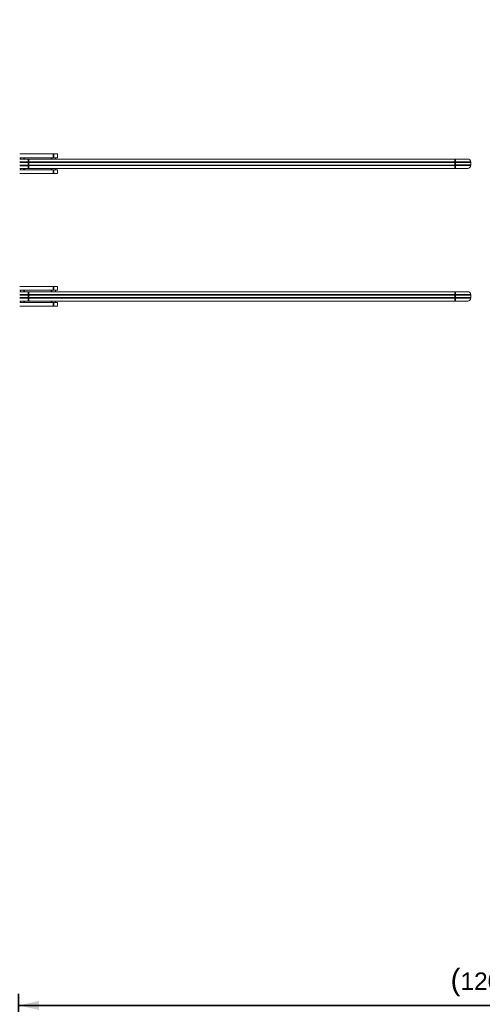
# Model space of a CAD drawing. Header units: millimetres. Extents: x 4 to 1188, y 1 to 840.
# Tile 93 of 256: x 138 to 217, y 557 to 726. Entities that reach past the tile are written whole.
import ezdxf

# ---------------------------------------------------------------- set-up
doc = ezdxf.new("R2010")
doc.units = ezdxf.units.MM
doc.layers.add('1', color=7, linetype='Continuous')
doc.styles.add('Arial Unicode MS', font='Arial Unicode MS')
doc.dimstyles.get("Standard").update_dxf_attribs({"dimtxt": 0.18, "dimasz": 0.18, "dimexe": 0.18, "dimexo": 0.0625, "dimgap": 0.09, "dimtad": 0, "dimtih": 1, "dimtoh": 1, "dimdec": 4, "dimzin": 0, "dimdsep": 46, "dimtxsty": 'Standard', "dimcen": 0.09, "dimadec": 0, "dimazin": 0, "dimtfac": 1, "dimtdec": 4, "dimtofl": 0, "dimtmove": 0, "dimatfit": 3, "dimfxl": 0, "dimtolj": 1, "dimtzin": 0, "dimarcsym": 0})

# ---------------------------------------------------------------- blocks, each defined once
blk = doc.blocks.new('_U8')
at = {"layer": '1', "color": 18, "lineweight": 35}
for p, q in [((137.66, 422.02), (137.66, 559.09)), ((297.96, 422.02), (297.96, 559.09)), ((137.66, 557.09), (297.96, 557.09))]:
    blk.add_line(p, q, dxfattribs=at)
at = {"layer": '1', "color": 18, "lineweight": 70}
for points in [[(137.66, 557.09), (141.16, 557.86), (141.16, 556.31)], [(297.96, 557.09), (294.46, 556.31), (294.46, 557.86)]]:
    blk.add_solid(points, dxfattribs=at)
at = {"layer": '1', "color": 18, "linetype": 'Continuous', "lineweight": 13, "insert": (211.5, 558.62), "char_height": 3, "attachment_point": 7, "line_spacing_factor": 1.047437, "style": 'Arial Unicode MS'}
blk.add_mtext('\\fArial Unicode MS|b0|i0;\\W1.0000;{\\H1.21x;(}1202{\\H1.21x;)}', dxfattribs=at)
blk = doc.blocks.new('_U12')
at = {"layer": '1', "color": 18, "lineweight": 35}
for p, q in [((116.93, 605.66), (116.93, 822.3)), ((318.7, 605.66), (318.7, 822.3)), ((116.93, 820.3), (318.7, 820.3))]:
    blk.add_line(p, q, dxfattribs=at)
at = {"layer": '1', "color": 18, "lineweight": 70}
for points in [[(116.93, 820.3), (120.43, 821.07), (120.43, 819.52)], [(318.7, 820.3), (315.2, 819.52), (315.2, 821.07)]]:
    blk.add_solid(points, dxfattribs=at)
at = {"layer": '1', "color": 18, "linetype": 'Continuous', "lineweight": 13, "insert": (211.5, 821.83), "char_height": 3, "attachment_point": 7, "line_spacing_factor": 1.047437, "style": 'Arial Unicode MS'}
blk.add_mtext('\\fArial Unicode MS|b0|i0;\\W1.0000;{\\H1.21x;(}1513{\\H1.21x;)}', dxfattribs=at)

msp = doc.modelspace()

# ---------------------------------------------------------------- linework, layer by layer
at = {"layer": '1', "color": 154, "linetype": 'Continuous', "lineweight": 13}
for p, q in [((143.6439, 702.6159), (137.8649, 702.6151)), ((143.644, 701.9825), (137.8649, 701.9817)), ((137.9767, 701.7351), (137.9767, 701.9817)), ((143.6439, 702.6159), (144.3106, 702.616)), ((144.3107, 701.9826), (143.644, 701.9825)), ((143.9767, 701.9826), (143.9767, 701.7359)), ((144.3106, 702.616), (144.3107, 701.9826)), ((137.8649, 701.7351), (139.3767, 701.7353)), ((139.3769, 700.1353), (137.8649, 700.1351)), ((137.977, 699.8884), (137.9769, 700.1351)), ((139.3767, 701.7353), (212.3118, 701.7458)), ((212.312, 700.1458), (139.3769, 700.1353)), ((143.9769, 700.1359), (143.977, 699.8893)), ((212.3118, 701.7458), (214.4451, 701.7461)), ((214.4453, 700.1461), (212.312, 700.1458)), ((214.9785, 701.2128), (214.9786, 700.6795)), ((137.8649, 699.8884), (143.6436, 699.8892)), ((137.8649, 699.2551), (143.6437, 699.2559)), ((143.6436, 699.8892), (144.3103, 699.8893)), ((144.3104, 699.256), (143.6437, 699.2559)), ((144.3103, 699.8893), (144.3104, 699.256)), ((143.6439, 679.9492), (137.8649, 679.9484)), ((143.6439, 679.9492), (144.3106, 679.9493)), ((144.3106, 679.9493), (144.3107, 679.316)), ((143.644, 679.3159), (137.8649, 679.3151)), ((137.8649, 679.0684), (139.3767, 679.0686)), ((137.9767, 679.0684), (137.9767, 679.3151)), ((139.3767, 679.0686), (212.3118, 679.0791)), ((144.3107, 679.316), (143.644, 679.3159)), ((143.9767, 679.3159), (143.9767, 679.0693)), ((212.3118, 679.0791), (214.4451, 679.0794)), ((214.9785, 678.5461), (214.9786, 678.0128)), ((139.3769, 677.4686), (137.8649, 677.4684)), ((137.8649, 677.2217), (143.6436, 677.2225)), ((137.8649, 676.5884), (143.6437, 676.5892)), ((137.977, 677.2217), (137.9769, 677.4684)), ((212.312, 677.4791), (139.3769, 677.4686)), ((143.6436, 677.2225), (144.3103, 677.2226)), ((144.3104, 676.5893), (143.6437, 676.5892)), ((143.9769, 677.4693), (143.977, 677.2226)), ((144.3103, 677.2226), (144.3104, 676.5893)), ((214.4453, 677.4794), (212.312, 677.4791))]:
    msp.add_line(p, q, dxfattribs=at)
at = {"layer": '1', "color": 154, "linetype": 'Continuous', "lineweight": 35}
for p, q in [((138.6433, 701.9818), (138.6434, 701.7352)), ((143.31, 701.7358), (143.31, 701.9825)), ((143.644, 701.9825), (143.6439, 702.6159)), ((139.3768, 701.2019), (137.8648, 701.2017)), ((137.8648, 700.6684), (139.3769, 700.6686)), ((138.6436, 700.1352), (138.6436, 699.8885)), ((139.3767, 701.7353), (139.3768, 701.2019)), ((212.3119, 701.2124), (139.3768, 701.2019)), ((139.3768, 701.2019), (139.3769, 700.6686)), ((139.3769, 700.6686), (212.3119, 700.6791)), ((139.3769, 700.6686), (139.3769, 700.1353)), ((143.3103, 699.8892), (143.3103, 700.1358)), ((212.3118, 701.7458), (212.3119, 701.2124)), ((214.9785, 701.2128), (212.3119, 701.2124)), ((212.3119, 700.6791), (212.3119, 701.2124)), ((212.3119, 700.6791), (214.9786, 700.6795)), ((212.3119, 700.6791), (212.312, 700.1458)), ((143.6437, 699.2559), (143.6436, 699.8892)), ((143.644, 679.3159), (143.6439, 679.9492)), ((139.3768, 678.5353), (137.8648, 678.5351)), ((138.6433, 679.3152), (138.6434, 679.0685)), ((139.3767, 679.0686), (139.3768, 678.5353)), ((212.3119, 678.5458), (139.3768, 678.5353)), ((139.3768, 678.5353), (139.3769, 678.0019)), ((143.31, 679.0692), (143.31, 679.3158)), ((212.3118, 679.0791), (212.3119, 678.5458)), ((214.9785, 678.5461), (212.3119, 678.5458)), ((212.3119, 678.0124), (212.3119, 678.5458)), ((137.8648, 678.0017), (139.3769, 678.0019)), ((138.6436, 677.4685), (138.6436, 677.2218)), ((139.3769, 678.0019), (212.3119, 678.0124)), ((139.3769, 678.0019), (139.3769, 677.4686)), ((143.3103, 677.2225), (143.3103, 677.4692)), ((143.6437, 676.5892), (143.6436, 677.2225)), ((212.3119, 678.0124), (214.9786, 678.0128)), ((212.3119, 678.0124), (212.312, 677.4791))]:
    msp.add_line(p, q, dxfattribs=at)
at = {"layer": '1', "color": 154, "linetype": 'Continuous', "lineweight": 13}
for centre, start, end in [((214.4452, 701.2127), 0.008236, 90.008236), ((214.4453, 700.6794), 270.008236, 0.008236), ((214.4452, 678.5461), 0.008236, 90.008236), ((214.4453, 678.0127), 270.008236, 0.008236)]:
    msp.add_arc(centre, 0.5333, start, end, dxfattribs=at)

# ---------------------------------------------------------------- dimensions: what is measured, and where the dimension line sits
at = {"layer": '1', "color": 18, "linetype": 'Continuous', "lineweight": 13}
for base, p1, p2, picture, middle in [((318.6983, 820.2978), (116.927, 602.3605), (318.6983, 602.3605), '_U12', (217.8127, 820.2978)), ((297.9649, 557.0866), (137.6604, 418.5553), (297.9649, 418.5553), '_U8', (217.8127, 557.0866))]:
    dim = msp.add_linear_dim(base=base, p1=p1, p2=p2, dimstyle='Standard', override={"dimtxt": 3, "dimasz": 3.5, "dimexe": 2, "dimexo": 1, "dimgap": 1.5, "dimtad": 1, "dimtih": 1, "dimtoh": 0, "dimdec": 0, "dimlfac": 7.5, "dimzin": 8, "dimdsep": 44, "dimlunit": 2, "dimpost": '(<>)', "dimtxsty": 'Arial Unicode MS', "dimsah": 1, "dimse1": 0, "dimse2": 0, "dimsd1": 0, "dimsd2": 0, "dimclrd": 18, "dimclre": 18, "dimclrt": 18, "dimtm": -0.1, "dimtfac": 0.666667, "dimtdec": 2, "dimtofl": 1, "dimtmove": 0, "dimtzin": 8, "dimlwd": 35, "dimlwe": 35}, dxfattribs=at)
    dim.commit()
    dim.dimension.update_dxf_attribs({"geometry": picture, "text_midpoint": middle, "dimtype": 160})

doc.saveas('drawing.dxf')
